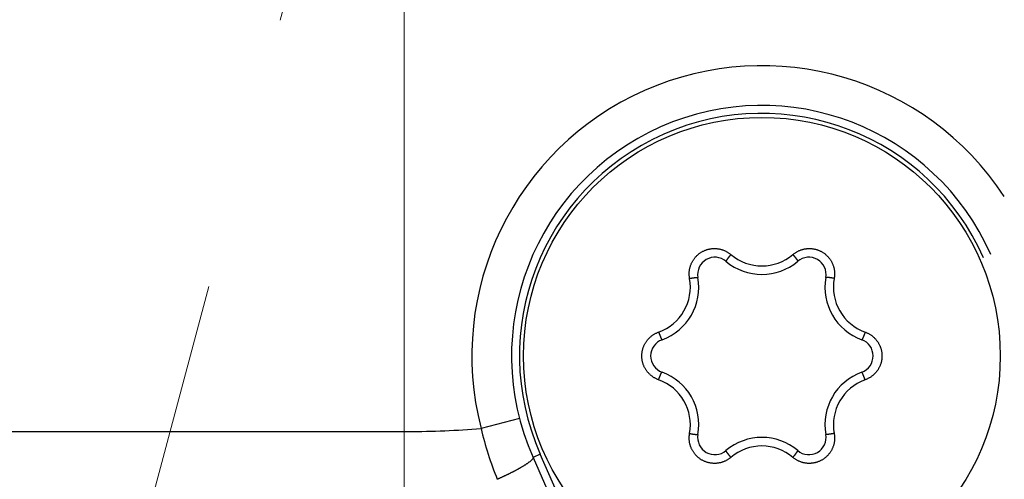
# Model space of a CAD drawing. Header units: millimetres. Extents: x 0 to 1300, y 0 to 891.
# Tile 25 of 148: x 594.26 to 606.65, y 266.82 to 272.6. Entities that reach past the tile are written whole.
import ezdxf

# ---------------------------------------------------------------- set-up
doc = ezdxf.new("R2010")
doc.units = ezdxf.units.MM
doc.header["$LTSCALE"] = 0.545669
doc.linetypes.add('CENTER', pattern=[50.8, 31.75, -6.35, 6.35, -6.35])
doc.layers.add('NoLayerName_001', color=7, linetype='Continuous')
doc.layers.add('NoLayerName_008', color=7, linetype='Continuous')

# ---------------------------------------------------------------- blocks, each defined once
blk = doc.blocks.new('DIM_0002')
at = {"color": 3, "linetype": 'Continuous', "lineweight": 13}
blk.add_arc((60.066, 60.917), 60.066, 345, 255, dxfattribs=at)

msp = doc.modelspace()

# ---------------------------------------------------------------- linework, layer by layer
at = {"layer": 'NoLayerName_001', "color": 4, "linetype": 'CENTER', "lineweight": 13}
msp.add_line((599.10164849, 300.95751471), (599.10164849, 250.86344254), dxfattribs=at)
at = {"layer": 'NoLayerName_001', "color": 60, "linetype": 'CENTER', "lineweight": 13}
msp.add_line((592.15887493, 252.51005266), (600.28916259, 282.85269931), dxfattribs=at)
at = {"layer": 'NoLayerName_001', "color": 60, "linetype": 'Continuous', "lineweight": 25}
for p, q in [((600.55152211, 267.58392527), (600.06737506, 267.45901875)), ((600.81280947, 267.13597727), (600.72137213, 267.09549009)), ((600.72137213, 267.09549009), (601.53357677, 265.26118522)), ((601.62501412, 265.3016724), (600.81280947, 267.13597727))]:
    msp.add_line(p, q, dxfattribs=at)
msp.add_circle((603.60164849, 268.37083634), 3, dxfattribs=at)
for centre, radius, start, end in [((599.15164849, 278.42083634), 14, 270, 90), ((603.60164849, 268.37083634), 3.64998976, 33.299742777, 194.466448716), ((603.60164849, 268.37083634), 3.15, 23.883095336, 203.883095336), ((603.60164849, 268.37083634), 3.04999923, 23.883095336, 203.883095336), ((603.60187979, 270.10576172), 0.60281503, 229.673131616, 310.326114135), ((603.01001329, 269.39557857), 0.2167296, 49.806134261, 190.193865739), ((603.60164849, 270.09583634), 0.7, 229.806134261, 310.193865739), ((604.19328369, 269.39557857), 0.2167296, 349.806134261, 130.193865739), ((602.09967966, 269.23799845), 0.60218715, 289.652894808, 10.347105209), ((602.10775467, 269.23333634), 0.7, 289.806134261, 10.193865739), ((605.09554231, 269.23333634), 0.7, 169.806134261, 250.193865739), ((605.10361757, 269.23799859), 0.60218749, 169.652912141, 250.347087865), ((602.41837809, 268.37083634), 0.2167296, 109.806134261, 250.193865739), ((604.78491889, 268.37083634), 0.2167296, 289.806134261, 70.193865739), ((602.10775467, 267.50833634), 0.7, 349.806134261, 70.193865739), ((605.09554231, 267.50833634), 0.7, 109.806134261, 190.193865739), ((602.09967931, 267.50367403), 0.60218749, 349.652919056, 70.34708095), ((605.10361723, 267.50367429), 0.60218715, 109.652887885, 190.347112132), ((599.15164849, 278.42083634), 11, 270, 274.77527807), ((604.43683369, 268.50018443), 4.49179192, 193.402652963, 201.971231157), ((603.01001329, 267.34609412), 0.2167296, 169.806134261, 310.193865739), ((603.60164849, 266.64583634), 0.7, 49.806134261, 130.193865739), ((604.19328369, 267.34609412), 0.2167296, 229.806134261, 10.193865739), ((603.60141719, 266.63591096), 0.60281503, 49.673131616, 130.326114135)]:
    msp.add_arc(centre, radius, start, end, dxfattribs=at)
for points, knots in [([(602.69209347, 269.3461615), (602.69129032, 269.35130042), (602.68949785, 269.36156094), (602.6879177, 269.37712013), (602.68699951, 269.39274563), (602.68686569, 269.40841325), (602.68748673, 269.42407374), (602.6888735, 269.43968483), (602.69102797, 269.45520368), (602.69394302, 269.47059166), (602.69760729, 269.48581349), (602.70201068, 269.50083466), (602.70714289, 269.51562065), (602.7129934, 269.53013705), (602.71955268, 269.54434842), (602.72680474, 269.55822105), (602.73472826, 269.57172338), (602.74330298, 269.5848231), (602.7525084, 269.59748797), (602.76232393, 269.60968584), (602.77272966, 269.62138394), (602.78370257, 269.63255157), (602.79521192, 269.64316564), (602.80722836, 269.65320222), (602.81972226, 269.66263762), (602.83266405, 269.67144807), (602.84602421, 269.67960978), (602.85977277, 269.6870988), (602.87387393, 269.69390124), (602.88829235, 269.70000332), (602.90299266, 269.70539127), (602.91793953, 269.71005119), (602.93309756, 269.71396955), (602.94843137, 269.71713127), (602.96390281, 269.71953194), (602.97947367, 269.72117134), (602.99510553, 269.72204554), (603.01076153, 269.72216156), (603.02639882, 269.72148603), (603.04199736, 269.72013612), (603.05230122, 269.71849072), (603.05746477, 269.71776123)], [0, 0, 0, 0, 0.01560390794, 0.03123476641, 0.04688561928, 0.06254921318, 0.07821836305, 0.0938863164, 0.10954769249, 0.12520241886, 0.14085234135, 0.15649894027, 0.17214356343, 0.18778767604, 0.20343305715, 0.21908071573, 0.23473025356, 0.25038088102, 0.26603173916, 0.28168218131, 0.29733205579, 0.31298187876, 0.3286320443, 0.34428244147, 0.35993271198, 0.37558252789, 0.39123186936, 0.4068812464, 0.42253113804, 0.43818148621, 0.45383193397, 0.46948210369, 0.48513187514, 0.50078164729, 0.51643197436, 0.53208275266, 0.5477333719, 0.5633829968, 0.57903084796, 0.59467652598, 0.61032100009, 0.61032100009, 0.61032100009, 0.61032100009]), ([(603.05746477, 269.71776123), (603.06258652, 269.71677951), (603.0728684, 269.71499896), (603.08806594, 269.71122968), (603.1030848, 269.70681351), (603.11786818, 269.70163982), (603.13238555, 269.69574796), (603.14659829, 269.68914256), (603.16047088, 269.68184946), (603.17397223, 269.67389892), (603.18704517, 269.66529053), (603.19973001, 269.65614252), (603.20772057, 269.64946086), (603.21176978, 269.64619622)], [0, 0, 0, 0, 0.01564495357, 0.03129178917, 0.04694183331, 0.0625965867, 0.07825795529, 0.0939259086, 0.10959512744, 0.12525889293, 0.14090999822, 0.15654111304, 0.17214514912, 0.17214514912, 0.17214514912, 0.17214514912]), ([(603.21176964, 269.64619668), (603.21093919, 269.64521827), (603.20927615, 269.64326325), (603.2067944, 269.64031984), (603.20432032, 269.63736999), (603.20185528, 269.63441258), (603.19939893, 269.63144798), (603.19695132, 269.62847618), (603.19451274, 269.62549698), (603.19208359, 269.62251007), (603.18966423, 269.61951516), (603.18765659, 269.6170125), (603.18605576, 269.61500608), (603.18485783, 269.61349908), (603.18366269, 269.61198984), (603.18247044, 269.61047833), (603.18128117, 269.6089645), (603.18009498, 269.60744831), (603.17891196, 269.60592972), (603.1777322, 269.60440868), (603.1765558, 269.60288516), (603.17538285, 269.6013591), (603.17421342, 269.59983045), (603.17304777, 269.59829899), (603.17188614, 269.59676444), (603.17072879, 269.59522655), (603.16957595, 269.59368506), (603.16842789, 269.59213971), (603.16728483, 269.59059023), (603.16614705, 269.58903637), (603.16501481, 269.58747796), (603.16388871, 269.58591483), (603.16276958, 269.58434682), (603.16165825, 269.58277387), (603.1605556, 269.58119589), (603.15946242, 269.57961284), (603.1583797, 269.57802449), (603.1573073, 269.57643069), (603.15624937, 269.5748275), (603.15520554, 269.57321291), (603.15453243, 269.57212118), (603.15419261, 269.57157658)], [0, 0, 0, 0, 0.003849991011, 0.0077000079, 0.011550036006, 0.01540006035, 0.019250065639, 0.023100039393, 0.026949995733, 0.030799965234, 0.034649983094, 0.03850008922, 0.040425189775, 0.042350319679, 0.044275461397, 0.046200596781, 0.048125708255, 0.050050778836, 0.051975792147, 0.053900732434, 0.055825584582, 0.057750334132, 0.059674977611, 0.061599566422, 0.063524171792, 0.065448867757, 0.067373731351, 0.069298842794, 0.071224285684, 0.073150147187, 0.07507649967, 0.077003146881, 0.07892969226, 0.080855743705, 0.082780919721, 0.084704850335, 0.086627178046, 0.088547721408, 0.090467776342, 0.092389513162, 0.094315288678, 0.094315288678, 0.094315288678, 0.094315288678]), ([(603.9915273, 269.64619654), (603.99557587, 269.64946185), (604.00356476, 269.65614522), (604.01624924, 269.66529333), (604.0293225, 269.67390085), (604.04282477, 269.68184971), (604.05669843, 269.68914103), (604.07091218, 269.69574443), (604.08542974, 269.70163694), (604.10021407, 269.70680539), (604.11522897, 269.71124201), (604.13043952, 269.71493834), (604.14581069, 269.71788607), (604.16130744, 269.72007716), (604.17689437, 269.7215022), (604.19253431, 269.72215805), (604.20818931, 269.7220474), (604.22382126, 269.72117162), (604.239392, 269.71953235), (604.2548634, 269.71713132), (604.27019714, 269.7139694), (604.2853551, 269.71005101), (604.30030189, 269.70539121), (604.31500209, 269.70000345), (604.32942037, 269.69390158), (604.34352136, 269.6870993), (604.35726967, 269.6796103), (604.37062955, 269.67144851), (604.38357104, 269.66263792), (604.39606462, 269.65320234), (604.40808071, 269.64316553), (604.41958967, 269.6325512), (604.43056214, 269.62138327), (604.44096741, 269.60968488), (604.45078241, 269.59748676), (604.45998782, 269.5848219), (604.46856088, 269.57172157), (604.4764892, 269.55822122), (604.48372232, 269.54434125), (604.49035165, 269.53015757), (604.49407765, 269.52041141), (604.49602722, 269.51557489)], [0, 0, 0, 0, 0.01560377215, 0.03123454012, 0.04688539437, 0.06254909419, 0.07821843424, 0.09388660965, 0.10954815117, 0.12520294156, 0.14085285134, 0.1564993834, 0.17214390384, 0.18778789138, 0.20343313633, 0.21908066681, 0.23473008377, 0.25038059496, 0.26603134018, 0.28168167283, 0.29733144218, 0.31298116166, 0.32863121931, 0.34428149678, 0.3599316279, 0.37558127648, 0.39123041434, 0.40687955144, 0.42252919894, 0.43817932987, 0.45382960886, 0.4694796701, 0.48512939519, 0.50077917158, 0.51642951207, 0.53208026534, 0.54773078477, 0.56338021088, 0.5790277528, 0.59467301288, 0.61031701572, 0.61031701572, 0.61031701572, 0.61031701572]), ([(603.9915273, 269.64619654), (603.99235777, 269.64521812), (603.99402084, 269.64326307), (603.99650263, 269.64031962), (603.99897676, 269.63736973), (604.00144185, 269.63441227), (604.00389825, 269.63144762), (604.0063459, 269.62847577), (604.00878453, 269.62549653), (604.01121373, 269.62250958), (604.01363313, 269.61951462), (604.01564081, 269.61701192), (604.01724167, 269.61500547), (604.01843962, 269.61349845), (604.01963478, 269.61198919), (604.02082706, 269.61047765), (604.02201635, 269.6089638), (604.02320256, 269.60744759), (604.02438561, 269.60592897), (604.02556539, 269.60440791), (604.02674181, 269.60288437), (604.02791478, 269.60135828), (604.02908423, 269.59982961), (604.03024991, 269.59829812), (604.03141156, 269.59676355), (604.03256893, 269.59522564), (604.03372179, 269.59368413), (604.03486988, 269.59213875), (604.03601295, 269.59058925), (604.03715076, 269.58903536), (604.03828302, 269.58747693), (604.03940914, 269.58591377), (604.0405283, 269.58434574), (604.04163964, 269.58277276), (604.04274232, 269.58119476), (604.04383552, 269.57961169), (604.04491826, 269.57802331), (604.04599068, 269.57642949), (604.04704864, 269.57482628), (604.04809249, 269.57321166), (604.04876562, 269.57211992), (604.04910544, 269.57157531)], [0, 0, 0, 0, 0.003850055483, 0.007700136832, 0.011550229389, 0.01540031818, 0.019250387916, 0.023100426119, 0.026950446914, 0.030800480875, 0.0346505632, 0.038500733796, 0.040425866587, 0.042351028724, 0.044276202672, 0.04620137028, 0.048126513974, 0.050051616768, 0.051976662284, 0.053901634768, 0.055826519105, 0.057751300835, 0.059675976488, 0.061600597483, 0.06352523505, 0.065449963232, 0.067374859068, 0.069300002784, 0.071225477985, 0.07315137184, 0.07507775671, 0.077004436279, 0.078931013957, 0.080857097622, 0.08278230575, 0.084706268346, 0.086628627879, 0.08854920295, 0.090469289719, 0.092391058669, 0.094316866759, 0.094316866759, 0.094316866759, 0.094316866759]), ([(603.15419261, 269.57157658), (603.1538608, 269.57102448), (603.15318738, 269.56992228), (603.15222683, 269.56824137), (603.15129073, 269.56654051), (603.15052829, 269.56480098), (603.14957941, 269.56305914), (603.1498592, 269.56176177), (603.14988543, 269.56113084)], [0, 0, 0, 0, 0.001932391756, 0.003873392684, 0.005813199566, 0.007735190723, 0.009629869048, 0.011524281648, 0.011524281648, 0.011524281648, 0.011524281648]), ([(604.04910544, 269.57157531), (604.04943726, 269.57102321), (604.0501107, 269.56992098), (604.05107127, 269.56824005), (604.05200739, 269.56653916), (604.05276985, 269.56479961), (604.05371876, 269.56305775), (604.05343898, 269.56176036), (604.05341276, 269.56112942)], [0, 0, 0, 0, 0.001932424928, 0.003873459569, 0.00581329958, 0.007735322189, 0.009630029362, 0.01152447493, 0.01152447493, 0.01152447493, 0.01152447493]), ([(604.49602722, 269.51557489), (604.4977374, 269.51064844), (604.50133535, 269.50085369), (604.50566841, 269.4858075), (604.5093523, 269.47059261), (604.51226304, 269.45520295), (604.51441981, 269.43968465), (604.51580731, 269.42407344), (604.51642956, 269.40841297), (604.51629671, 269.39274532), (604.51537924, 269.37711983), (604.51379947, 269.36156068), (604.51200668, 269.35130029), (604.51120345, 269.34616143)], [0, 0, 0, 0, 0.01564453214, 0.03129106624, 0.04694095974, 0.06259570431, 0.07825715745, 0.09392521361, 0.10959443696, 0.12525804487, 0.14090884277, 0.15653958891, 0.17214336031, 0.17214336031, 0.17214336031, 0.17214336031]), ([(602.69209347, 269.3461615), (602.69335602, 269.34639148), (602.69588064, 269.34685421), (602.69967058, 269.34753177), (602.70346227, 269.34819946), (602.70725599, 269.34885554), (602.71105159, 269.3495005), (602.71484905, 269.35013429), (602.71864841, 269.35075657), (602.72244973, 269.35136683), (602.72625308, 269.3519646), (602.72942427, 269.35245193), (602.7319623, 269.35283509), (602.73386637, 269.35311902), (602.73577098, 269.35339942), (602.73767611, 269.35367619), (602.73958176, 269.35394921), (602.74148792, 269.35421839), (602.74339457, 269.35448362), (602.74530171, 269.35474481), (602.74720932, 269.35500184), (602.7491174, 269.35525461), (602.75102597, 269.35550304), (602.75293509, 269.35574679), (602.75484486, 269.35598552), (602.75675539, 269.35621887), (602.75866677, 269.35644651), (602.76057912, 269.35666809), (602.76249254, 269.35688327), (602.76440712, 269.35709168), (602.76632286, 269.35729303), (602.76823963, 269.35748669), (602.77015713, 269.35767189), (602.77207501, 269.35784785), (602.77399291, 269.35801378), (602.77591046, 269.35816898), (602.77782738, 269.35831247), (602.77974385, 269.35844429), (602.78166122, 269.3585589), (602.78358141, 269.35865558), (602.78486343, 269.35869265), (602.78550498, 269.35871464)], [0, 0, 0, 0, 0.003849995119, 0.007700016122, 0.011550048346, 0.01540007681, 0.01925008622, 0.023100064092, 0.026950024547, 0.030799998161, 0.034650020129, 0.038500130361, 0.040425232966, 0.042350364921, 0.044275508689, 0.046200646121, 0.048125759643, 0.050050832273, 0.051975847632, 0.053900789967, 0.055825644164, 0.057750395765, 0.059675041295, 0.061599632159, 0.063524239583, 0.065448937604, 0.067373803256, 0.069298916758, 0.071224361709, 0.073150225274, 0.075076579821, 0.077003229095, 0.078929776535, 0.08085583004, 0.082781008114, 0.084704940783, 0.086627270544, 0.088547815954, 0.090467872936, 0.092389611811, 0.09431538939, 0.09431538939, 0.09431538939, 0.09431538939]), ([(602.78550498, 269.35871464), (602.78614901, 269.35872595), (602.78744027, 269.35875805), (602.78937625, 269.35874946), (602.7913173, 269.35870971), (602.79320499, 269.35850024), (602.79518792, 269.35845107), (602.79617157, 269.35756008), (602.79670486, 269.3572219)], [0, 0, 0, 0, 0.001932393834, 0.003873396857, 0.005813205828, 0.007735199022, 0.009629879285, 0.011524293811, 0.011524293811, 0.011524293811, 0.011524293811]), ([(604.41779201, 269.35871464), (604.41714798, 269.35872595), (604.41585672, 269.35875805), (604.41392074, 269.35874945), (604.4119797, 269.35870971), (604.410092, 269.35850023), (604.40810908, 269.35845107), (604.40712542, 269.35756008), (604.40659214, 269.3572219)], [0, 0, 0, 0, 0.001932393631, 0.003873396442, 0.005813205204, 0.007735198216, 0.009629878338, 0.011524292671, 0.011524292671, 0.011524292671, 0.011524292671]), ([(604.51120352, 269.3461615), (604.50994096, 269.34639148), (604.50741634, 269.34685421), (604.5036264, 269.34753177), (604.49983471, 269.34819946), (604.496041, 269.34885554), (604.49224539, 269.3495005), (604.48844793, 269.35013429), (604.48464858, 269.35075657), (604.48084726, 269.35136682), (604.47704391, 269.35196459), (604.47387271, 269.35245193), (604.47133469, 269.35283508), (604.46943062, 269.35311902), (604.46752601, 269.35339942), (604.46562087, 269.35367619), (604.46371522, 269.35394921), (604.46180907, 269.35421839), (604.45990242, 269.35448362), (604.45799528, 269.35474481), (604.45608767, 269.35500184), (604.45417959, 269.35525461), (604.45227102, 269.35550304), (604.4503619, 269.35574679), (604.44845213, 269.35598552), (604.4465416, 269.35621887), (604.44463022, 269.35644651), (604.44271787, 269.35666809), (604.44080445, 269.35688327), (604.43888987, 269.35709168), (604.43697413, 269.35729303), (604.43505736, 269.35748669), (604.43313986, 269.35767189), (604.43122198, 269.35784784), (604.42930408, 269.35801378), (604.42738653, 269.35816898), (604.42546961, 269.35831246), (604.42355314, 269.35844429), (604.42163577, 269.3585589), (604.41971558, 269.35865558), (604.41843356, 269.35869265), (604.41779201, 269.35871464)], [0, 0, 0, 0, 0.003849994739, 0.007700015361, 0.011550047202, 0.015400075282, 0.019250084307, 0.023100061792, 0.026950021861, 0.030799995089, 0.034650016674, 0.038500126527, 0.040425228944, 0.042350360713, 0.044275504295, 0.046200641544, 0.048125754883, 0.050050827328, 0.051975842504, 0.053900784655, 0.055825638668, 0.057750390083, 0.059675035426, 0.061599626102, 0.063524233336, 0.065448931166, 0.067373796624, 0.069298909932, 0.071224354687, 0.073150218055, 0.075076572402, 0.077003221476, 0.078929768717, 0.080855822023, 0.082780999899, 0.084704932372, 0.086627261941, 0.088547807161, 0.090467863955, 0.092389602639, 0.094315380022, 0.094315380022, 0.094315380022, 0.094315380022]), ([(602.16308133, 268.57302704), (602.1664928, 268.57697126), (602.17317655, 268.58498446), (602.18404094, 268.59625974), (602.19537606, 268.60705705), (602.20724913, 268.61727203), (602.2196106, 268.62689825), (602.23243716, 268.6359046), (602.24568898, 268.64427283), (602.25932448, 268.65199083), (602.27331567, 268.65900849), (602.28758044, 268.66541969), (602.29736259, 268.66899761), (602.30221462, 268.67087152)], [0, 0, 0, 0, 0.01564464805, 0.03129129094, 0.0469412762, 0.06259608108, 0.07825754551, 0.09392558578, 0.10959481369, 0.12525847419, 0.14090938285, 0.15654029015, 0.17214424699, 0.17214424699, 0.17214424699, 0.17214424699]), ([(602.30221462, 268.67087152), (602.30264672, 268.66966312), (602.3035083, 268.66724537), (602.30481649, 268.66362442), (602.30613409, 268.66000687), (602.30746277, 268.65639337), (602.30880201, 268.65278381), (602.31015187, 268.64917821), (602.31151264, 268.64557674), (602.3128848, 268.64197957), (602.31426879, 268.63838689), (602.31543234, 268.63539689), (602.31636953, 268.63300732), (602.31707567, 268.63121637), (602.31778514, 268.62942673), (602.31849802, 268.62763846), (602.3192144, 268.6258516), (602.31993437, 268.62406624), (602.32065799, 268.62228241), (602.32138537, 268.62050019), (602.32211658, 268.61871963), (602.32285171, 268.6169408), (602.32359085, 268.61516372), (602.32433431, 268.6133885), (602.32508246, 268.61161523), (602.32583563, 268.60984398), (602.32659418, 268.60807486), (602.32735846, 268.60630792), (602.32812882, 268.60454327), (602.32890562, 268.60278098), (602.32968912, 268.60102123), (602.33047978, 268.59926443), (602.33127815, 268.59751123), (602.33208471, 268.59576232), (602.33289995, 268.5940184), (602.33372432, 268.59228015), (602.33455852, 268.59054831), (602.33540259, 268.58882269), (602.33626202, 268.5871049), (602.33713839, 268.58539362), (602.3377473, 268.58426482), (602.33804903, 268.58369823)], [0, 0, 0, 0, 0.003849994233, 0.00770001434, 0.01155004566, 0.015400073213, 0.019250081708, 0.023100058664, 0.0269500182, 0.030799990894, 0.03465001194, 0.038500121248, 0.040425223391, 0.042350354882, 0.044275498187, 0.046200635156, 0.048125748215, 0.050050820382, 0.051975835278, 0.053900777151, 0.055825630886, 0.057750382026, 0.059675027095, 0.061599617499, 0.063524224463, 0.065448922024, 0.067373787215, 0.069298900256, 0.071224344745, 0.073150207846, 0.075076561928, 0.077003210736, 0.078929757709, 0.080855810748, 0.082780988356, 0.084704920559, 0.086627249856, 0.088547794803, 0.090467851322, 0.092389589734, 0.094315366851, 0.094315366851, 0.094315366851, 0.094315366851]), ([(604.90108235, 268.67087152), (604.90065024, 268.66966312), (604.89978867, 268.66724536), (604.89848048, 268.6636244), (604.89716287, 268.66000684), (604.89583419, 268.65639334), (604.89449494, 268.65278376), (604.89314509, 268.64917816), (604.89178432, 268.64557668), (604.89041215, 268.6419795), (604.88902816, 268.63838681), (604.8878646, 268.6353968), (604.88692741, 268.63300723), (604.88622127, 268.63121628), (604.8855118, 268.62942663), (604.88479892, 268.62763835), (604.88408253, 268.6258515), (604.88336257, 268.62406612), (604.88263894, 268.62228229), (604.88191156, 268.62050007), (604.88118035, 268.61871951), (604.88044522, 268.61694067), (604.87970608, 268.61516359), (604.87896262, 268.61338836), (604.87821447, 268.61161509), (604.8774613, 268.60984384), (604.87670275, 268.60807471), (604.87593846, 268.60630777), (604.8751681, 268.60454311), (604.8743913, 268.60278082), (604.8736078, 268.60102106), (604.87281714, 268.59926426), (604.87201877, 268.59751106), (604.87121221, 268.59576214), (604.87039697, 268.59401822), (604.86957259, 268.59227996), (604.86873839, 268.59054812), (604.86789432, 268.58882249), (604.86703489, 268.5871047), (604.86615852, 268.58539341), (604.86554961, 268.58426461), (604.86524788, 268.58369802)], [0, 0, 0, 0, 0.003850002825, 0.007700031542, 0.011550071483, 0.015400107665, 0.019250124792, 0.023100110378, 0.026950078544, 0.030800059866, 0.034650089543, 0.038500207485, 0.040425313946, 0.042350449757, 0.044275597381, 0.046200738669, 0.048125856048, 0.050050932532, 0.051975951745, 0.053900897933, 0.055825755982, 0.057750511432, 0.05967516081, 0.061599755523, 0.063524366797, 0.06544906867, 0.067373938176, 0.069299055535, 0.071224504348, 0.07315037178, 0.075076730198, 0.077003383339, 0.078929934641, 0.080855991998, 0.082781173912, 0.084705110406, 0.086627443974, 0.088547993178, 0.090468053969, 0.092389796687, 0.094315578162, 0.094315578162, 0.094315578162, 0.094315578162]), ([(604.90108235, 268.67087152), (604.90593446, 268.66899782), (604.91571683, 268.66542045), (604.92998169, 268.65900931), (604.9439729, 268.65199144), (604.95760834, 268.64427295), (604.97086018, 268.6359042), (604.98368642, 268.62689704), (604.99604905, 268.61727131), (605.00791805, 268.60705246), (605.01926856, 268.59626792), (605.03007572, 268.5849437), (605.04031477, 268.57310594), (605.04996115, 268.56078094), (605.05898895, 268.54799464), (605.06737682, 268.53477761), (605.07510819, 268.52116416), (605.08216525, 268.50718803), (605.08853039, 268.49288312), (605.09418612, 268.47828339), (605.09911413, 268.4634225), (605.1032991, 268.44833567), (605.1067364, 268.43306109), (605.10942004, 268.41763613), (605.11134438, 268.40209831), (605.11250362, 268.38648513), (605.11289204, 268.37083404), (605.11250374, 268.35518297), (605.11134443, 268.33956984), (605.10941999, 268.32403211), (605.10673623, 268.30860726), (605.10329884, 268.29333281), (605.09911388, 268.27824612), (605.09418602, 268.26338536), (605.08853017, 268.24878591), (605.08216523, 268.23448103), (605.0751069, 268.22050606), (605.06737965, 268.20688949), (605.05897591, 268.19368524), (605.05000713, 268.1808521), (605.04342949, 268.17275227), (605.04021565, 268.16864564)], [0, 0, 0, 0, 0.01560395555, 0.03123489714, 0.04688591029, 0.06254976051, 0.07821925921, 0.09388762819, 0.10954942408, 0.12520450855, 0.14085472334, 0.15650155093, 0.17214634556, 0.18779058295, 0.20343606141, 0.21908383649, 0.23473352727, 0.25038434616, 0.26603542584, 0.28168610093, 0.29733619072, 0.31298618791, 0.32863649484, 0.34428700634, 0.35993736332, 0.37558723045, 0.39123657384, 0.4068858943, 0.42253570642, 0.43818598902, 0.45383641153, 0.46948661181, 0.48513647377, 0.50078638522, 0.51643685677, 0.53208773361, 0.54773836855, 0.56338790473, 0.57903555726, 0.5946809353, 0.61032505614, 0.61032505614, 0.61032505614, 0.61032505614]), ([(602.30221463, 268.07080117), (602.29736252, 268.07267487), (602.28758016, 268.07625224), (602.27331529, 268.08266337), (602.25932408, 268.08968125), (602.24568864, 268.09739973), (602.23243681, 268.10576848), (602.21961056, 268.11477565), (602.20724794, 268.12440137), (602.19537893, 268.13462023), (602.18402842, 268.14540476), (602.17322126, 268.15672898), (602.16298222, 268.16856674), (602.15333583, 268.18089174), (602.14430803, 268.19367805), (602.13592016, 268.20689507), (602.12818879, 268.22050852), (602.12113174, 268.23448466), (602.11476659, 268.24878956), (602.10911087, 268.26338929), (602.10418286, 268.27825018), (602.09999788, 268.29333701), (602.09656058, 268.3086116), (602.09387694, 268.32403656), (602.09195261, 268.33957437), (602.09079336, 268.35518756), (602.09040494, 268.37083864), (602.09079325, 268.38648972), (602.09195255, 268.40210285), (602.09387699, 268.41764058), (602.09656076, 268.43306542), (602.09999815, 268.44833988), (602.1041831, 268.46342656), (602.10911096, 268.47828733), (602.11476681, 268.49288677), (602.12113175, 268.50719166), (602.12819008, 268.52116662), (602.13591733, 268.5347832), (602.14432108, 268.54798744), (602.15328985, 268.56082059), (602.15986749, 268.56892041), (602.16308133, 268.57302704)], [0, 0, 0, 0, 0.01560395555, 0.03123489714, 0.04688591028, 0.0625497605, 0.07821925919, 0.09388762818, 0.10954942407, 0.12520450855, 0.14085472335, 0.15650155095, 0.1721463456, 0.187790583, 0.20343606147, 0.21908383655, 0.23473352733, 0.25038434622, 0.26603542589, 0.28168610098, 0.29733619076, 0.31298618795, 0.32863649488, 0.34428700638, 0.35993736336, 0.37558723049, 0.39123657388, 0.40688589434, 0.42253570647, 0.43818598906, 0.45383641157, 0.46948661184, 0.48513647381, 0.50078638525, 0.51643685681, 0.53208773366, 0.54773836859, 0.56338790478, 0.57903555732, 0.59468093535, 0.61032505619, 0.61032505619, 0.61032505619, 0.61032505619]), ([(602.33804903, 268.58369823), (602.33836125, 268.58313482), (602.33897908, 268.58200052), (602.33995451, 268.5803282), (602.34095945, 268.57866708), (602.34208471, 268.57713703), (602.34311875, 268.57544435), (602.3443822, 268.57503797), (602.34494172, 268.57474522)], [0, 0, 0, 0, 0.001932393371, 0.003873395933, 0.00581320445, 0.007735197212, 0.009629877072, 0.011524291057, 0.011524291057, 0.011524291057, 0.011524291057]), ([(604.86524788, 268.58369802), (604.86493566, 268.58313462), (604.86431783, 268.5820003), (604.86334239, 268.58032798), (604.86233745, 268.57866686), (604.86121219, 268.5771368), (604.86017815, 268.57544412), (604.8589147, 268.57503774), (604.85835518, 268.57474499)], [0, 0, 0, 0, 0.001932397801, 0.003873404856, 0.005813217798, 0.007735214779, 0.009629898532, 0.011524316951, 0.011524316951, 0.011524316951, 0.011524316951]), ([(602.30221463, 268.07080117), (602.30264674, 268.07200957), (602.30350831, 268.07442732), (602.30481651, 268.07804829), (602.30613411, 268.08166584), (602.30746279, 268.08527935), (602.30880204, 268.08888892), (602.3101519, 268.09249453), (602.31151267, 268.09609601), (602.31288483, 268.09969318), (602.31426883, 268.10328588), (602.31543238, 268.10627588), (602.31636957, 268.10866546), (602.31707571, 268.11045641), (602.31778518, 268.11224605), (602.31849807, 268.11403433), (602.31921445, 268.11582119), (602.31993441, 268.11760656), (602.32065804, 268.11939039), (602.32138542, 268.12117261), (602.32211663, 268.12295317), (602.32285176, 268.12473201), (602.3235909, 268.1265091), (602.32433436, 268.12828432), (602.32508251, 268.1300576), (602.32583568, 268.13182885), (602.32659424, 268.13359798), (602.32735852, 268.13536492), (602.32812888, 268.13712958), (602.32890568, 268.13889186), (602.32968918, 268.14065162), (602.33047985, 268.14240842), (602.33127822, 268.14416163), (602.33208477, 268.14591054), (602.33290002, 268.14765447), (602.33372439, 268.14939272), (602.33455859, 268.15112456), (602.33540266, 268.15285019), (602.33626209, 268.15456799), (602.33713846, 268.15627927), (602.33774737, 268.15740807), (602.3380491, 268.15797467)], [0, 0, 0, 0, 0.003850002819, 0.00770003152, 0.011550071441, 0.015400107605, 0.019250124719, 0.023100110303, 0.026950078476, 0.030800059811, 0.034650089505, 0.038500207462, 0.04042531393, 0.042350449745, 0.044275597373, 0.046200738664, 0.048125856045, 0.05005093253, 0.051975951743, 0.05390089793, 0.055825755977, 0.057750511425, 0.059675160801, 0.061599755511, 0.063524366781, 0.065449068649, 0.06737393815, 0.069299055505, 0.071224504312, 0.073150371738, 0.075076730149, 0.077003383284, 0.07892993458, 0.080855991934, 0.082781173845, 0.08470511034, 0.086627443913, 0.088547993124, 0.090468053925, 0.09238979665, 0.094315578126, 0.094315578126, 0.094315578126, 0.094315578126]), ([(602.3380491, 268.15797467), (602.33836133, 268.15853807), (602.33897916, 268.15967238), (602.33995459, 268.1613447), (602.34095953, 268.16300582), (602.34208479, 268.16453588), (602.34311883, 268.16622857), (602.34438228, 268.16663495), (602.3449418, 268.16692769)], [0, 0, 0, 0, 0.001932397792, 0.003873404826, 0.005813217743, 0.007735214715, 0.009629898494, 0.01152431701, 0.01152431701, 0.01152431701, 0.01152431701]), ([(604.86524796, 268.15797446), (604.86493573, 268.15853786), (604.8643179, 268.15967217), (604.86334247, 268.16134448), (604.86233753, 268.1630056), (604.86121227, 268.16453565), (604.86017823, 268.16622834), (604.85891478, 268.16663472), (604.85835527, 268.16692746)], [0, 0, 0, 0, 0.001932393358, 0.003873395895, 0.005813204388, 0.00773519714, 0.009629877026, 0.011524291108, 0.011524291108, 0.011524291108, 0.011524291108]), ([(604.90108237, 268.07080116), (604.90065026, 268.07200956), (604.89978869, 268.07442731), (604.8984805, 268.07804827), (604.89716289, 268.08166581), (604.89583422, 268.08527931), (604.89449497, 268.08888888), (604.89314512, 268.09249447), (604.89178435, 268.09609595), (604.89041218, 268.09969311), (604.88902819, 268.1032858), (604.88786464, 268.1062758), (604.88692745, 268.10866537), (604.88622131, 268.11045631), (604.88551184, 268.11224595), (604.88479896, 268.11403423), (604.88408258, 268.11582108), (604.88336262, 268.11760645), (604.88263899, 268.11939027), (604.88191161, 268.12117249), (604.8811804, 268.12295305), (604.88044527, 268.12473188), (604.87970613, 268.12650896), (604.87896267, 268.12828418), (604.87821453, 268.13005746), (604.87746135, 268.1318287), (604.8767028, 268.13359783), (604.87593852, 268.13536476), (604.87516816, 268.13712942), (604.87439136, 268.1388917), (604.87360786, 268.14065145), (604.8728172, 268.14240825), (604.87201883, 268.14416145), (604.87121228, 268.14591037), (604.87039703, 268.14765428), (604.86957266, 268.14939253), (604.86873846, 268.15112437), (604.86789439, 268.15285), (604.86703496, 268.15456779), (604.86615859, 268.15627907), (604.86554969, 268.15740787), (604.86524796, 268.15797446)], [0, 0, 0, 0, 0.003849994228, 0.007700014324, 0.01155004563, 0.015400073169, 0.019250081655, 0.023100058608, 0.02695001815, 0.030799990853, 0.034650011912, 0.038500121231, 0.040425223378, 0.042350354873, 0.044275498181, 0.046200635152, 0.048125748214, 0.050050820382, 0.05197583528, 0.053900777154, 0.055825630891, 0.057750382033, 0.059675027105, 0.061599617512, 0.063524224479, 0.065448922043, 0.067373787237, 0.06929890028, 0.07122434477, 0.073150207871, 0.075076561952, 0.077003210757, 0.078929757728, 0.080855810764, 0.082780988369, 0.084704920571, 0.086627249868, 0.088547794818, 0.09046785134, 0.092389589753, 0.094315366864, 0.094315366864, 0.094315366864, 0.094315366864]), ([(605.04021565, 268.16864564), (605.03680419, 268.16470142), (605.03012043, 268.15668822), (605.01925604, 268.14541295), (605.00792093, 268.13461564), (604.99604785, 268.12440066), (604.98368638, 268.11477443), (604.97085982, 268.10576809), (604.95760801, 268.09739985), (604.9439725, 268.08968186), (604.92998131, 268.0826642), (604.91571654, 268.07625299), (604.90593439, 268.07267507), (604.90108236, 268.07080116)], [0, 0, 0, 0, 0.01564464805, 0.03129129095, 0.04694127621, 0.0625960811, 0.07825754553, 0.09392558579, 0.10959481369, 0.12525847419, 0.14090938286, 0.15654029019, 0.17214424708, 0.17214424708, 0.17214424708, 0.17214424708]), ([(602.70726976, 267.2260978), (602.70555958, 267.23102424), (602.70196163, 267.24081899), (602.69762857, 267.25586519), (602.69394468, 267.27108008), (602.69103394, 267.28646973), (602.68887717, 267.30198804), (602.68748967, 267.31759925), (602.68686743, 267.33325972), (602.68700028, 267.34892737), (602.68791775, 267.36455286), (602.68949751, 267.380112), (602.6912903, 267.39037239), (602.69209353, 267.39551125)], [0, 0, 0, 0, 0.01564453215, 0.03129106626, 0.04694095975, 0.06259570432, 0.07825715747, 0.09392521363, 0.10959443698, 0.12525804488, 0.14090884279, 0.15653958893, 0.17214336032, 0.17214336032, 0.17214336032, 0.17214336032]), ([(602.69209347, 267.39551119), (602.69335602, 267.3952812), (602.69588064, 267.39481847), (602.69967058, 267.39414092), (602.70346227, 267.39347323), (602.70725599, 267.39281714), (602.71105159, 267.39217218), (602.71484905, 267.39153839), (602.71864841, 267.39091611), (602.72244972, 267.39030586), (602.72625308, 267.38970809), (602.72942427, 267.38922075), (602.73196229, 267.3888376), (602.73386637, 267.38855366), (602.73577097, 267.38827326), (602.73767611, 267.3879965), (602.73958176, 267.38772347), (602.74148791, 267.38745429), (602.74339457, 267.38718906), (602.7453017, 267.38692788), (602.74720932, 267.38667085), (602.7491174, 267.38641807), (602.75102596, 267.38616964), (602.75293508, 267.38592589), (602.75484485, 267.38568717), (602.75675538, 267.38545381), (602.75866677, 267.38522617), (602.76057912, 267.38500459), (602.76249253, 267.38478942), (602.76440711, 267.384581), (602.76632286, 267.38437966), (602.76823962, 267.38418599), (602.77015712, 267.3840008), (602.772075, 267.38382484), (602.7739929, 267.3836589), (602.77591045, 267.3835037), (602.77782737, 267.38336022), (602.77974384, 267.38322839), (602.78166121, 267.38311379), (602.7835814, 267.38301711), (602.78486342, 267.38298004), (602.78550497, 267.38295805)], [0, 0, 0, 0, 0.00384999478, 0.007700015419, 0.011550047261, 0.015400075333, 0.019250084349, 0.023100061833, 0.026950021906, 0.030799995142, 0.034650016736, 0.038500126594, 0.040425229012, 0.042350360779, 0.044275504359, 0.046200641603, 0.048125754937, 0.050050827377, 0.051975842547, 0.053900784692, 0.055825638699, 0.057750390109, 0.059675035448, 0.061599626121, 0.063524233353, 0.065448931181, 0.067373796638, 0.069298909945, 0.071224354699, 0.073150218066, 0.075076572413, 0.077003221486, 0.078929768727, 0.080855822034, 0.082780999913, 0.084704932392, 0.086627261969, 0.088547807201, 0.090467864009, 0.092389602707, 0.094315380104, 0.094315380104, 0.094315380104, 0.094315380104]), ([(602.78550497, 267.38295805), (602.78614901, 267.38294674), (602.78744026, 267.38291464), (602.78937624, 267.38292323), (602.79131729, 267.38296298), (602.79320498, 267.38317245), (602.79518791, 267.38322162), (602.79617156, 267.38411261), (602.79670485, 267.38445079)], [0, 0, 0, 0, 0.001932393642, 0.00387339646, 0.005813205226, 0.007735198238, 0.009629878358, 0.011524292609, 0.011524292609, 0.011524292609, 0.011524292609]), ([(604.51120352, 267.39551119), (604.51200666, 267.39037227), (604.51379914, 267.38011174), (604.51537928, 267.36455255), (604.51629747, 267.34892705), (604.51643129, 267.33325943), (604.51581026, 267.31759895), (604.51442348, 267.30198786), (604.51226901, 267.286469), (604.50935397, 267.27108103), (604.50568969, 267.25585919), (604.5012863, 267.24083802), (604.49615409, 267.22605203), (604.49030358, 267.21153564), (604.48374431, 267.19732426), (604.47649225, 267.18345163), (604.46856872, 267.1699493), (604.459994, 267.15684958), (604.45078858, 267.14418472), (604.44097306, 267.13198685), (604.43056732, 267.12028875), (604.41959441, 267.10912111), (604.40808506, 267.09850704), (604.39606862, 267.08847047), (604.38357473, 267.07903507), (604.37063294, 267.07022461), (604.35727277, 267.0620629), (604.34352422, 267.05457388), (604.32942305, 267.04777144), (604.31500463, 267.04166936), (604.30030432, 267.03628141), (604.28535745, 267.03162149), (604.27019943, 267.02770313), (604.25486561, 267.02454141), (604.23939418, 267.02214075), (604.22382332, 267.02050134), (604.20819146, 267.01962715), (604.19253545, 267.01951112), (604.17689816, 267.02018666), (604.16129962, 267.02153656), (604.15099576, 267.02318197), (604.14583221, 267.02391145)], [0, 0, 0, 0, 0.0156039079, 0.03123476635, 0.04688561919, 0.06254921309, 0.07821836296, 0.09388631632, 0.10954769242, 0.12520241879, 0.14085234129, 0.15649894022, 0.17214356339, 0.187787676, 0.20343305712, 0.21908071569, 0.23473025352, 0.25038088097, 0.2660317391, 0.28168218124, 0.29733205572, 0.31298187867, 0.32863204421, 0.34428244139, 0.3599327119, 0.37558252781, 0.39123186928, 0.40688124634, 0.42253113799, 0.43818148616, 0.45383193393, 0.46948210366, 0.48513187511, 0.50078164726, 0.51643197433, 0.53208275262, 0.54773337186, 0.56338299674, 0.5790308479, 0.59467652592, 0.61032100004, 0.61032100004, 0.61032100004, 0.61032100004]), ([(604.417792, 267.38295804), (604.41714797, 267.38294674), (604.41585671, 267.38291464), (604.41392073, 267.38292323), (604.41197969, 267.38296297), (604.41009199, 267.38317245), (604.40810907, 267.38322162), (604.40712541, 267.3841126), (604.40659213, 267.38445079)], [0, 0, 0, 0, 0.001932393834, 0.003873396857, 0.005813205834, 0.007735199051, 0.009629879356, 0.011524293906, 0.011524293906, 0.011524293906, 0.011524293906]), ([(604.51120352, 267.39551119), (604.50994096, 267.3952812), (604.50741634, 267.39481847), (604.5036264, 267.39414092), (604.49983471, 267.39347323), (604.49604099, 267.39281714), (604.49224539, 267.39217218), (604.48844793, 267.39153839), (604.48464857, 267.39091611), (604.48084726, 267.39030586), (604.4770439, 267.38970809), (604.47387271, 267.38922075), (604.47133469, 267.3888376), (604.46943061, 267.38855366), (604.467526, 267.38827326), (604.46562087, 267.3879965), (604.46371522, 267.38772347), (604.46180906, 267.38745429), (604.45990241, 267.38718906), (604.45799527, 267.38692788), (604.45608766, 267.38667085), (604.45417958, 267.38641807), (604.45227102, 267.38616964), (604.4503619, 267.38592589), (604.44845213, 267.38568717), (604.4465416, 267.38545381), (604.44463021, 267.38522617), (604.44271786, 267.38500459), (604.44080444, 267.38478942), (604.43888986, 267.384581), (604.43697412, 267.38437966), (604.43505735, 267.38418599), (604.43313985, 267.3840008), (604.43122197, 267.38382484), (604.42930408, 267.3836589), (604.42738652, 267.3835037), (604.42546961, 267.38336022), (604.42355313, 267.38322839), (604.42163577, 267.38311379), (604.41971557, 267.3830171), (604.41843355, 267.38298003), (604.417792, 267.38295804)], [0, 0, 0, 0, 0.003849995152, 0.007700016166, 0.011550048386, 0.015400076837, 0.019250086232, 0.023100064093, 0.026950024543, 0.030799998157, 0.034650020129, 0.038500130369, 0.04042523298, 0.04235036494, 0.044275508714, 0.046200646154, 0.048125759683, 0.050050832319, 0.051975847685, 0.053900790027, 0.05582564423, 0.057750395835, 0.059675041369, 0.061599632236, 0.063524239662, 0.065448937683, 0.067373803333, 0.069298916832, 0.071224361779, 0.073150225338, 0.075076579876, 0.07700322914, 0.07892977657, 0.080855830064, 0.082781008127, 0.084704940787, 0.08662727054, 0.088547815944, 0.090467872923, 0.092389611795, 0.094315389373, 0.094315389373, 0.094315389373, 0.094315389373]), ([(603.21176968, 267.09547614), (603.20772112, 267.09221084), (603.19973222, 267.08552746), (603.18704774, 267.07637935), (603.17397448, 267.06777184), (603.16047221, 267.05982298), (603.14659855, 267.05253165), (603.13238481, 267.04592826), (603.11786724, 267.04003574), (603.10308291, 267.03486729), (603.08806801, 267.03043067), (603.07285746, 267.02673435), (603.0574863, 267.02378662), (603.04198954, 267.02159553), (603.02640261, 267.02017049), (603.01076267, 267.01951464), (602.99510767, 267.01962529), (602.97947572, 267.02050106), (602.96390498, 267.02214034), (602.94843359, 267.02454137), (602.93309984, 267.02770328), (602.91794188, 267.03162167), (602.90299509, 267.03628148), (602.88829489, 267.04166923), (602.87387661, 267.04777111), (602.85977563, 267.05457339), (602.84602731, 267.06206238), (602.83266744, 267.07022418), (602.81972594, 267.07903476), (602.80723237, 267.08847035), (602.79521627, 267.09850715), (602.78370731, 267.10912149), (602.77273484, 267.12028942), (602.76232958, 267.13198781), (602.75251457, 267.14418592), (602.74330916, 267.15685079), (602.7347361, 267.16995111), (602.72680778, 267.18345147), (602.71957466, 267.19733144), (602.71294533, 267.21151511), (602.70921934, 267.22126128), (602.70726976, 267.2260978)], [0, 0, 0, 0, 0.01560377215, 0.03123454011, 0.04688539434, 0.06254909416, 0.07821843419, 0.09388660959, 0.10954815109, 0.12520294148, 0.14085285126, 0.15649938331, 0.17214390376, 0.18778789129, 0.20343313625, 0.21908066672, 0.23473008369, 0.25038059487, 0.26603134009, 0.28168167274, 0.29733144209, 0.31298116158, 0.32863121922, 0.3442814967, 0.35993162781, 0.37558127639, 0.39123041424, 0.40687955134, 0.42252919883, 0.43817932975, 0.45382960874, 0.46947966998, 0.48512939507, 0.50077917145, 0.51642951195, 0.53208026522, 0.54773078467, 0.56338021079, 0.57902775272, 0.59467301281, 0.61031701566, 0.61031701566, 0.61031701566, 0.61031701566]), ([(603.15419154, 267.17009738), (603.15385973, 267.17064948), (603.15318629, 267.1717517), (603.15222571, 267.17343263), (603.15128959, 267.17513352), (603.15052713, 267.17687307), (603.14957822, 267.17861494), (603.149858, 267.17991233), (603.14988423, 267.18054327)], [0, 0, 0, 0, 0.001932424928, 0.003873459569, 0.00581329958, 0.007735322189, 0.009630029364, 0.011524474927, 0.011524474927, 0.011524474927, 0.011524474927]), ([(603.21176968, 267.09547614), (603.21093922, 267.09645457), (603.20927614, 267.09840961), (603.20679435, 267.10135306), (603.20432022, 267.10430296), (603.20185514, 267.10726041), (603.19939874, 267.11022506), (603.19695108, 267.11319691), (603.19451246, 267.11617615), (603.19208326, 267.11916311), (603.18966385, 267.12215806), (603.18765618, 267.12466076), (603.18605532, 267.12666721), (603.18485736, 267.12817424), (603.1836622, 267.1296835), (603.18246993, 267.13119503), (603.18128064, 267.13270889), (603.18009442, 267.1342251), (603.17891138, 267.13574371), (603.1777316, 267.13726477), (603.17655517, 267.13878832), (603.1753822, 267.1403144), (603.17421275, 267.14184307), (603.17304708, 267.14337456), (603.17188543, 267.14490913), (603.17072805, 267.14644704), (603.16957519, 267.14798856), (603.16842711, 267.14953393), (603.16728403, 267.15108344), (603.16614622, 267.15263733), (603.16501396, 267.15419576), (603.16388784, 267.15575891), (603.16276869, 267.15732694), (603.16165734, 267.15889992), (603.16055467, 267.16047792), (603.15946146, 267.162061), (603.15837872, 267.16364937), (603.1573063, 267.1652432), (603.15624834, 267.1668464), (603.15520449, 267.16846102), (603.15453137, 267.16955276), (603.15419154, 267.17009738)], [0, 0, 0, 0, 0.003850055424, 0.007700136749, 0.011550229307, 0.015400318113, 0.019250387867, 0.023100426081, 0.026950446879, 0.030800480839, 0.03465056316, 0.038500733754, 0.040425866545, 0.042351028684, 0.044276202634, 0.046201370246, 0.048126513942, 0.050051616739, 0.051976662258, 0.053901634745, 0.055826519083, 0.057751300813, 0.059675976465, 0.061600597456, 0.063525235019, 0.065449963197, 0.067374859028, 0.06930000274, 0.071225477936, 0.073151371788, 0.075077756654, 0.07700443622, 0.078931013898, 0.080857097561, 0.082782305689, 0.084706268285, 0.086628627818, 0.088549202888, 0.090469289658, 0.092391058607, 0.094316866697, 0.094316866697, 0.094316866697, 0.094316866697]), ([(603.99152734, 267.09547601), (603.99235779, 267.09645442), (603.99402084, 267.09840944), (603.99650258, 267.10135284), (603.99897666, 267.10430269), (604.0014417, 267.1072601), (604.00389805, 267.11022471), (604.00634566, 267.11319651), (604.00878424, 267.1161757), (604.01121339, 267.11916261), (604.01363275, 267.12215752), (604.01564039, 267.12466019), (604.01724122, 267.1266666), (604.01843916, 267.12817361), (604.01963429, 267.12968284), (604.02082654, 267.13119435), (604.02201581, 267.13270818), (604.023202, 267.13422437), (604.02438503, 267.13574296), (604.02556479, 267.137264), (604.02674119, 267.13878752), (604.02791414, 267.14031358), (604.02908356, 267.14184223), (604.03024922, 267.1433737), (604.03141084, 267.14490824), (604.0325682, 267.14644613), (604.03372103, 267.14798762), (604.0348691, 267.14953297), (604.03601215, 267.15108245), (604.03714994, 267.15263632), (604.03828217, 267.15419473), (604.03940827, 267.15575786), (604.04052741, 267.15732586), (604.04163873, 267.15889882), (604.04274138, 267.16047679), (604.04383457, 267.16205984), (604.04491728, 267.1636482), (604.04598968, 267.165242), (604.04704762, 267.16684518), (604.04809144, 267.16845978), (604.04876455, 267.1695515), (604.04910437, 267.17009611)], [0, 0, 0, 0, 0.003849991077, 0.007700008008, 0.011550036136, 0.015400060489, 0.01925006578, 0.023100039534, 0.026949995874, 0.030799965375, 0.034649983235, 0.038500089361, 0.040425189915, 0.04235031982, 0.044275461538, 0.046200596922, 0.048125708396, 0.050050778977, 0.051975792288, 0.053900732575, 0.055825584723, 0.057750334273, 0.059674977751, 0.061599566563, 0.063524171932, 0.065448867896, 0.067373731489, 0.06929884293, 0.071224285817, 0.073150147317, 0.075076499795, 0.077003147, 0.078929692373, 0.080855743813, 0.082780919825, 0.084704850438, 0.086627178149, 0.088547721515, 0.090467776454, 0.092389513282, 0.094315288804, 0.094315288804, 0.094315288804, 0.094315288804]), ([(604.04910437, 267.17009611), (604.04943618, 267.1706482), (604.05010961, 267.17175041), (604.05107016, 267.17343131), (604.05200626, 267.17513218), (604.05276869, 267.1768717), (604.05371757, 267.17861355), (604.05343778, 267.17991092), (604.05341155, 267.18054184)], [0, 0, 0, 0, 0.001932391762, 0.003873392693, 0.005813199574, 0.007735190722, 0.009629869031, 0.011524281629, 0.011524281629, 0.011524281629, 0.011524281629]), ([(600.72137213, 267.09549009), (600.72106956, 267.09157094), (600.72193611, 267.08306273), (600.71411334, 267.07308139), (600.70634867, 267.06405507), (600.69775362, 267.05575512), (600.68882173, 267.04781906), (600.67957249, 267.04024809), (600.67011211, 267.03299521), (600.66047932, 267.02598725), (600.65072866, 267.01914418), (600.64088524, 267.01242634), (600.63095389, 267.00582965), (600.62094534, 266.99934329), (600.61086899, 266.99295841), (600.60073446, 266.98666562), (600.59055055, 266.98045497), (600.58032031, 266.97432379), (600.57004592, 266.96826917), (600.55972942, 266.96228802), (600.54937282, 266.95637727), (600.53897817, 266.95053388), (600.52854748, 266.94475476), (600.5180828, 266.93903685), (600.50758614, 266.93337708), (600.49705954, 266.92777239), (600.48650502, 266.92221971), (600.47592461, 266.91671597), (600.46532036, 266.9112581), (600.45469424, 266.9058431), (600.44404838, 266.90046756), (600.43338362, 266.89513037), (600.42270007, 266.88983166), (600.41199798, 266.88457124), (600.40127754, 266.87934901), (600.39053896, 266.87416481), (600.3797824, 266.86901862), (600.36900825, 266.86390989), (600.358216, 266.85884007), (600.34740855, 266.85380317), (600.3401868, 266.85048167), (600.33657806, 266.84881639)], [0, 0, 0, 0, 0.01179243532, 0.02430347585, 0.03603771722, 0.0479913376, 0.0599771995, 0.07191531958, 0.08382993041, 0.09573771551, 0.10764869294, 0.1195659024, 0.13148863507, 0.14341559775, 0.15534505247, 0.16727486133, 0.17920303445, 0.19112957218, 0.2030549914, 0.21497972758, 0.22690413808, 0.23882850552, 0.25075304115, 0.26267788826, 0.27460312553, 0.28652877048, 0.29845478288, 0.31038106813, 0.32230748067, 0.33423382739, 0.34615988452, 0.35808556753, 0.37001090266, 0.38193591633, 0.39386063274, 0.40578507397, 0.41770925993, 0.42963320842, 0.44155693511, 0.45348045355, 0.46540377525, 0.46540377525, 0.46540377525, 0.46540377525]), ([(604.14583221, 267.02391145), (604.14071046, 267.02489317), (604.13042859, 267.02667373), (604.11523105, 267.030443), (604.10021218, 267.03485917), (604.08542881, 267.04003286), (604.07091143, 267.04592472), (604.05669869, 267.05253013), (604.0428261, 267.05982322), (604.02932476, 267.06777377), (604.01625181, 267.07638216), (604.00356698, 267.08553016), (603.99557641, 267.09221182), (603.9915272, 267.09547646)], [0, 0, 0, 0, 0.01564495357, 0.03129178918, 0.04694183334, 0.06259658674, 0.07825795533, 0.09392590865, 0.10959512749, 0.12525889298, 0.14090999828, 0.1565411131, 0.17214514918, 0.17214514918, 0.17214514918, 0.17214514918]), ([(600.33657806, 266.84881639), (600.33296368, 266.84716353), (600.32573911, 266.84384877), (600.31487751, 266.8389311), (600.30400165, 266.83404552), (600.29310839, 266.8291993), (600.28220116, 266.82438498), (600.27491405, 266.82121121), (600.27127249, 266.81961987)], [0, 0, 0, 0, 0.01192313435, 0.023846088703, 0.035768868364, 0.047691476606, 0.059613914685, 0.071536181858, 0.071536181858, 0.071536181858, 0.071536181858])]:
    msp.add_open_spline(points, degree=3, knots=knots, dxfattribs=at)
at = {"layer": 'NoLayerName_008', "color": 60, "linetype": 'Continuous', "lineweight": 25}
msp.add_line((593.65164849, 267.42083634), (599.15164849, 267.42083634), dxfattribs=at)

# ---------------------------------------------------------------- block references
at = {"layer": 'NoLayerName_001', "color": 3, "linetype": 'Continuous', "lineweight": 13}
msp.add_blockref('DIM_0002', (539.03552246, 217.50363159), dxfattribs=at)

doc.saveas('drawing.dxf')
